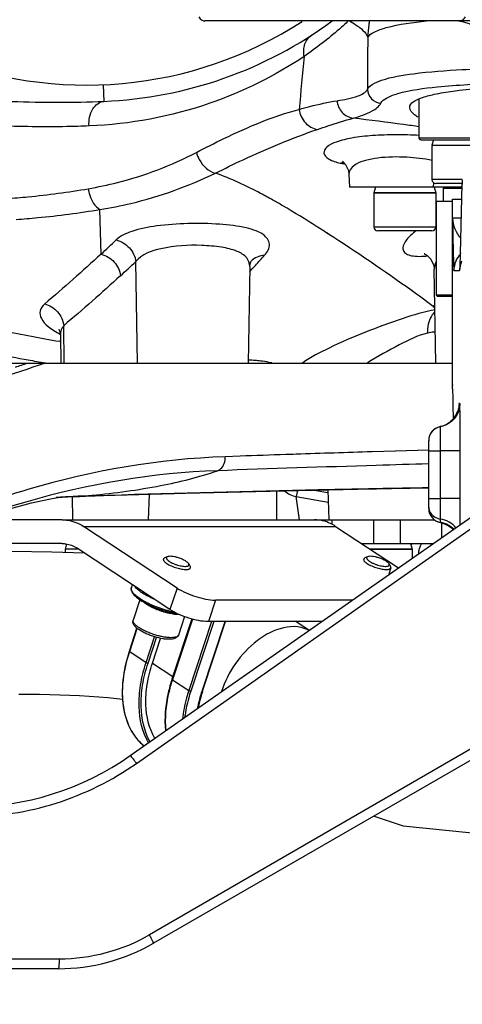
# Model space of a CAD drawing. Header units: millimetres. Extents: x 0 to 5940, y 0 to 4200.
# Tile 31 of 87: x 2705 to 2798, y 405 to 612. Entities that reach past the tile are written whole.
import ezdxf

# ---------------------------------------------------------------- set-up
doc = ezdxf.new("R2010")
doc.units = ezdxf.units.MM
doc.header["$LTSCALE"] = 326.7
doc.layers.get('0').update_dxf_attribs({"linetype": 'CONTINUOUS'})
for name, color, linetype in [('304102000076DXF_CONTINUOUS_LINE', 7, 'CONTINUOUS'), ('304102000078DXF_CONTINUOUS_LINE', 7, 'CONTINUOUS'), ('304102000081DXF_CONTINUOUS_LINE', 7, 'CONTINUOUS'), ('304103000015DXF_CONTINUOUS_LINE', 7, 'CONTINUOUS'), ('304103000185DXF_CONTINUOUS_LINE', 7, 'CONTINUOUS'), ('304103000186DXF_CONTINUOUS_LINE', 7, 'CONTINUOUS'), ('304104000075DXF_CONTINUOUS_LINE', 7, 'CONTINUOUS'), ('304105000085DXF_CONTINUOUS_LINE', 7, 'CONTINUOUS'), ('304105000176DXF_CONTINUOUS_LINE', 7, 'CONTINUOUS'), ('304109000016DXF_CONTINUOUS_LINE', 7, 'CONTINUOUS'), ('304199000016DXF_CONTINUOUS_LINE', 7, 'CONTINUOUS'), ('304301000104DXF_CONTINUOUS_LINE', 7, 'CONTINUOUS'), ('501023000027DXF_CONTINUOUS_LINE', 7, 'CONTINUOUS'), ('501023000099DXF_CONTINUOUS_LINE', 7, 'CONTINUOUS'), ('501023000104DXF_CONTINUOUS_LINE', 7, 'CONTINUOUS'), ('501023000231DXF_CONTINUOUS_LINE', 7, 'CONTINUOUS'), ('604006000004DXF_CONTINUOUS_LINE', 7, 'CONTINUOUS'), ('604006000006DXF_CONTINUOUS_LINE', 7, 'CONTINUOUS'), ('XIANLAN_DXF_CONTINUOUS_LINE', 7, 'CONTINUOUS')]:
    doc.layers.add(name, color=color, linetype=linetype)

msp = doc.modelspace()

# ---------------------------------------------------------------- linework, layer by layer
at = {"color": 2, "linetype": 'Continuous'}
msp.add_circle((2718.902, 681.882), 486, dxfattribs=at)
at = {"layer": '304102000076DXF_CONTINUOUS_LINE', "color": 9, "linetype": 'Continuous'}
for p, q in [((2797.582, 562.959), (2797.935, 577.507)), ((2797.936, 577.629), (2797.935, 577.507)), ((2795.904, 535.14), (2795.904, 570.382)), ((2797.761, 570.382), (2795.904, 570.382)), ((2797.584, 563.08), (2797.582, 562.959)), ((2796.19, 559.382), (2797.406, 559.382)), ((2797.442, 531.382), (2797.28, 531.382)), ((2790.902, 521.381), (2793.379, 521.382)), ((2793.379, 511.382), (2793.379, 521.382)), ((2797.507, 521.382), (2793.379, 521.382)), ((2790.902, 511.381), (2793.379, 511.381)), ((2797.507, 511.382), (2793.379, 511.382))]:
    msp.add_line(p, q, dxfattribs=at)
at = {"layer": '304102000076DXF_CONTINUOUS_LINE', "color": 7, "linetype": 'Continuous'}
for p, q in [((2795.902, 535.278), (2795.902, 574.382)), ((2795.904, 574.382), (2797.858, 574.382)), ((2795.902, 535.286), (2795.902, 535.276)), ((2795.902, 535.276), (2795.904, 535.14)), ((2795.973, 530.988), (2796.008, 528.063)), ((2793.765, 526.607), (2793.294, 526.485)), ((2793.355, 526.465), (2793.294, 526.485)), ((2794.626, 526.884), (2793.355, 526.465)), ((2790.902, 509.241), (2790.902, 523.548)), ((2797.507, 511.382), (2797.507, 521.382)), ((2793.343, 506.294), (2793.404, 506.312)), ((2795.691, 505.156), (2796.042, 504.801))]:
    msp.add_line(p, q, dxfattribs=at)
for points in [[(2797.529, 561.19), (2797.517, 560.887), (2797.506, 560.631), (2797.495, 560.422), (2797.486, 560.261), (2797.479, 560.152), (2797.476, 560.119)], [(2797.22, 530.616), (2797.138, 530.201), (2797.003, 529.743)], [(2797.266, 531.053), (2797.265, 531.048), (2797.257, 530.924), (2797.22, 530.616)], [(2797.003, 529.743), (2796.806, 529.258), (2796.542, 528.768), (2796.213, 528.295), (2795.824, 527.855), (2795.376, 527.456), (2794.877, 527.109), (2794.336, 526.824), (2793.765, 526.607)], [(2793.343, 506.294), (2793.595, 506.239), (2794.355, 505.988), (2795.063, 505.62), (2795.691, 505.156)]]:
    msp.add_lwpolyline(points, dxfattribs=at)
at = {"layer": '304102000076DXF_CONTINUOUS_LINE', "color": 9, "linetype": 'Continuous'}
for centre, radius, start, end in [((2888.708, 575.383), 90.798, 178.08069, 178.65905), ((2628.64, 566.839), 168.986, 358.18433, 358.50312), ((2548.677, 568.981), 248.978, 358.4911, 358.6141), ((2692.716, 564.818), 104.879, 357.90141, 358.1789), ((2792.253, 531.397), 5.03, 321.15564, 340.36572), ((2792.267, 531.416), 5.036, 281.76337, 297.64427), ((2792.295, 531.361), 4.975, 297.65193, 301.25682), ((2792.401, 501.352), 5.031, 63.35892, 79.20743), ((2792.429, 501.413), 4.964, 62.05392, 63.33421), ((2792.431, 501.418), 4.958, 60.91167, 62.05314), ((2792.398, 501.364), 5.021, 45.9186, 60.87461), ((2792.558, 501.362), 5.025, 44.40601, 60.92034), ((2792.425, 501.396), 4.979, 43.28471, 45.89187)]:
    msp.add_arc(centre, radius, start, end, dxfattribs=at)
at = {"layer": '304102000076DXF_CONTINUOUS_LINE', "color": 7, "linetype": 'Continuous'}
for centre, radius, start, end in [((2644.365, 531.358), 151.586, 1.17757, 1.42965), ((2793.902, 523.548), 3, 101.69746, 179.99965), ((2793.902, 523.516), 3, 100.51247, 180.00004), ((2793.902, 509.27), 3, 179.99908, 260.43761), ((2793.902, 509.241), 3, 179.99999, 259.25914), ((2792.561, 501.348), 5.035, 61.03282, 80.37139)]:
    msp.add_arc(centre, radius, start, end, dxfattribs=at)
at = {"layer": '304102000076DXF_CONTINUOUS_LINE', "color": 9, "linetype": 'Continuous'}
for points, knots in [([(2795.904, 570.382), (2795.927, 569.1), (2795.959, 567.215), (2796.009, 564.784), (2796.035, 563.138), (2796.097, 561.751), (2796.058, 560.526), (2796.237, 559.962), (2796.091, 559.384), (2796.19, 559.382)], [0, 0, 0, 0, 0.3495027, 0.5134545, 0.6638876, 0.7952602, 0.9009796, 0.9728235, 1, 1, 1, 1]), ([(2797.406, 559.382), (2797.441, 559.382), (2797.426, 559.589), (2797.526, 560.009), (2797.51, 560.579), (2797.524, 560.978)], [0, 0, 0, 0, 0.0650925, 0.2529579, 1, 1, 1, 1]), ([(2797.442, 531.382), (2797.442, 530.461), (2796.912, 528.583), (2795.454, 527.285), (2794.626, 526.884)], [0, 0, 0, 0, 0.500014, 1, 1, 1, 1]), ([(2797.28, 531.382), (2797.249, 531.381), (2797.305, 531.186), (2797.265, 531.109), (2797.263, 531.019)], [0, 0, 0, 0, 0.2524105, 1, 1, 1, 1]), ([(2797.497, 526.694), (2797.495, 527.344), (2797.485, 528.485), (2797.486, 529.826), (2797.459, 530.612), (2797.479, 531.037), (2797.423, 531.211), (2797.469, 531.382), (2797.442, 531.382)], [0, 0, 0, 0, 0.4158051, 0.7332293, 0.8484547, 0.9321529, 0.9828993, 1, 1, 1, 1]), ([(2793.379, 521.382), (2793.379, 522.03), (2793.373, 523.223), (2793.383, 524.647), (2793.358, 525.542), (2793.391, 526.045), (2793.319, 526.26), (2793.387, 526.464), (2793.355, 526.465)], [0, 0, 0, 0, 0.3825648, 0.7069208, 0.8312966, 0.9237309, 0.9807053, 1, 1, 1, 1]), ([(2793.367, 507.031), (2793.369, 507.302), (2793.377, 508.752), (2793.379, 510.202), (2793.379, 511.382)], [0, 0, 0, 0, 0.1864535, 1, 1, 1, 1]), ([(2797.496, 505.779), (2797.498, 506.209), (2797.505, 508.076), (2797.507, 509.944), (2797.507, 511.382)], [0, 0, 0, 0, 0.2299555, 1, 1, 1, 1]), ([(2793.404, 506.312), (2793.464, 506.313), (2793.281, 506.7), (2793.366, 506.852), (2793.367, 507.031)], [0, 0, 0, 0, 0.2519213, 1, 1, 1, 1])]:
    msp.add_open_spline(points, degree=3, knots=knots, dxfattribs=at)
for points in [[(2795.904, 570.382), (2795.956, 568.865), (2796.611, 567.293), (2797.631, 566.169)], [(2797.558, 562.818), (2797.142, 562.378), (2796.802, 561.854), (2796.571, 561.295)], [(2796.571, 561.295), (2796.322, 560.694), (2796.19, 560.032), (2796.19, 559.382)], [(2797.786, 561.295), (2797.538, 560.694), (2797.406, 560.032), (2797.406, 559.382)], [(2797.28, 531.382), (2797.28, 530.815), (2797.181, 530.24), (2796.991, 529.706)], [(2796.171, 528.241), (2795.811, 527.795), (2795.366, 527.406), (2794.876, 527.108)], [(2790.902, 509.556), (2790.902, 509.159), (2791.019, 508.751), (2791.219, 508.408)], [(2791.219, 508.408), (2791.431, 508.044), (2791.748, 507.73), (2792.103, 507.503)], [(2792.103, 507.503), (2792.482, 507.261), (2792.923, 507.1), (2793.367, 507.031)], [(2796.623, 505.201), (2795.855, 506.181), (2794.597, 506.837), (2793.367, 507.031)]]:
    msp.add_open_spline(points, degree=3, dxfattribs=at)
at = {"layer": '304102000076DXF_CONTINUOUS_LINE', "color": 7, "linetype": 'Continuous'}
for points, knots in [([(2795.919, 534.473), (2795.924, 534.232), (2795.946, 533.071), (2795.961, 531.909), (2795.973, 530.988)], [0, 0, 0, 0, 0.2070089, 1, 1, 1, 1]), ([(2797.507, 521.382), (2797.507, 521.846), (2797.506, 523.617), (2797.503, 525.388), (2797.497, 526.694)], [0, 0, 0, 0, 0.2624956, 1, 1, 1, 1])]:
    msp.add_open_spline(points, degree=3, knots=knots, dxfattribs=at)
at = {"layer": '304102000078DXF_CONTINUOUS_LINE', "color": 7, "linetype": 'Continuous'}
msp.add_arc((2796.303, 603.882), 8, 18.20996, 83.98392, dxfattribs=at)
at = {"layer": '304102000081DXF_CONTINUOUS_LINE', "color": 7, "linetype": 'Continuous'}
for p, q in [((2728.109, 457.234), (2812.96, 516.647)), ((2829.62, 473.523), (2733.003, 417.741)), ((2713.003, 412.382), (2658.445, 412.382))]:
    msp.add_line(p, q, dxfattribs=at)
at = {"layer": '304102000081DXF_CONTINUOUS_LINE', "color": 9, "linetype": 'Continuous'}
for p, q in [((2729.4, 455.594), (2813.958, 515.009)), ((2828.42, 475.255), (2732.139, 419.473)), ((2713.206, 414.382), (2658.837, 414.382))]:
    msp.add_line(p, q, dxfattribs=at)
at = {"layer": '304102000081DXF_CONTINUOUS_LINE', "color": 7, "linetype": 'Continuous'}
for centre, radius, start, end in [((2693.692, 506.382), 60, 269.99819, 305.00195), ((2713.003, 452.382), 40, 269.99786, 300.00237)]:
    msp.add_arc(centre, radius, start, end, dxfattribs=at)
at = {"layer": '304102000081DXF_CONTINUOUS_LINE', "color": 9, "linetype": 'Continuous'}
for points, knots in [([(2728.107, 457.232), (2728.153, 457.264), (2728.317, 456.987), (2728.573, 456.762), (2728.968, 456.193), (2729.25, 455.81), (2729.4, 455.594)], [0, 0, 0, 0, 0.0798584, 0.2982677, 0.6221597, 1, 1, 1, 1]), ([(2693.963, 444.382), (2700.219, 444.382), (2712.83, 446.315), (2724.262, 451.984), (2729.4, 455.594)], [0, 0, 0, 0, 0.4990484, 1, 1, 1, 1]), ([(2733.003, 417.741), (2733.047, 417.766), (2732.884, 418.01), (2732.795, 418.311), (2732.474, 418.867), (2732.263, 419.258), (2732.139, 419.473)], [0, 0, 0, 0, 0.0785212, 0.2938048, 0.6165064, 1, 1, 1, 1]), ([(2713.003, 412.382), (2713.06, 412.382), (2713.097, 412.671), (2713.164, 413.009), (2713.195, 413.665), (2713.206, 414.126), (2713.206, 414.382)], [0, 0, 0, 0, 0.0843876, 0.3009088, 0.6220174, 1, 1, 1, 1])]:
    msp.add_open_spline(points, degree=3, knots=knots, dxfattribs=at)
msp.add_open_spline([(2732.139, 419.473), (2726.484, 416.197), (2719.741, 414.382), (2713.206, 414.382)], degree=3, dxfattribs=at)
at = {"layer": '304103000015DXF_CONTINUOUS_LINE', "color": 7, "linetype": 'Continuous'}
for p, q in [((2758.902, 512.936), (2758.902, 506.882)), ((2763.034, 511.746), (2769.774, 510.557))]:
    msp.add_line(p, q, dxfattribs=at)
at = {"layer": '304103000015DXF_CONTINUOUS_LINE', "color": 9, "linetype": 'Continuous'}
for p, q in [((2763.261, 513.036), (2763.034, 511.746)), ((2766.804, 513.112), (2769.702, 512.601)), ((2763.71, 506.879), (2763.034, 511.746)), ((2763.711, 506.873), (2763.675, 507.132))]:
    msp.add_line(p, q, dxfattribs=at)
at = {"layer": '304103000015DXF_CONTINUOUS_LINE', "color": 7, "linetype": 'Continuous'}
msp.add_arc((2763.902, 516.67), 5, 227.66119, 260, dxfattribs=at)
at = {"layer": '304103000185DXF_CONTINUOUS_LINE', "color": 7, "linetype": 'Continuous'}
for p, q in [((2663.422, 539.882), (2795.902, 539.882)), ((2779.114, 513.377), (2790.902, 513.586)), ((2717.455, 511.811), (2720.045, 511.889))]:
    msp.add_line(p, q, dxfattribs=at)
at = {"layer": '304103000185DXF_CONTINUOUS_LINE', "color": 9, "linetype": 'Continuous'}
for p, q in [((2751.223, 520.265), (2748.084, 520.153)), ((2751.217, 520.262), (2748.084, 520.153)), ((2762.407, 520.651), (2760.866, 520.598)), ((2762.407, 520.651), (2760.869, 520.599)), ((2763.007, 520.671), (2762.407, 520.651)), ((2763.006, 520.671), (2762.407, 520.651)), ((2783.903, 521.343), (2778.964, 521.19)), ((2790.897, 521.547), (2779.089, 521.194)), ((2790.912, 521.554), (2783.903, 521.343)), ((2779.895, 513.407), (2779.114, 513.391)), ((2712.921, 511.573), (2712.517, 511.542)), ((2712.923, 511.548), (2712.519, 511.524)), ((2717.454, 511.828), (2717.134, 511.816)), ((2717.944, 511.845), (2717.135, 511.797)), ((2717.944, 511.845), (2717.454, 511.828)), ((2720.735, 511.928), (2717.944, 511.845)), ((2720.044, 511.908), (2719.341, 511.887)), ((2720.045, 511.889), (2720.735, 511.928))]:
    msp.add_line(p, q, dxfattribs=at)
at = {"layer": '304103000185DXF_CONTINUOUS_LINE', "color": 7, "linetype": 'Continuous'}
for points in [[(2720.044, 511.889), (2739.801, 512.454), (2760.445, 512.975), (2779.114, 513.377)], [(2667.217, 494.12), (2676.662, 498.998), (2686.38, 503.372), (2694.861, 506.643), (2701.903, 508.947), (2707.321, 510.427), (2710.953, 511.242), (2712.767, 511.569), (2712.921, 511.592)], [(2712.594, 511.538), (2714.954, 511.704), (2717.455, 511.811)]]:
    msp.add_lwpolyline(points, dxfattribs=at)
at = {"layer": '304103000185DXF_CONTINUOUS_LINE', "color": 9, "linetype": 'Continuous'}
for centre, radius, start, end in [((2480.528, 1201.337), 698.992, 288.639434, 288.862361), ((2996.441, -6411.641), 6936.241, 91.7967326, 91.9286103), ((2702.105, 699.623), 188.445, 274.8216, 275.46946), ((2778.704, 534.434), 21.061, 271.11641, 273.24078), ((2861.266, -3600.683), 4114.895, 90.979782, 91.133084), ((2721.582, 398.072), 113.831, 92.23926, 94.36341)]:
    msp.add_arc(centre, radius, start, end, dxfattribs=at)
for points, knots in [([(2710.239, 539.882), (2703.29, 537.475), (2689.327, 532.877), (2675.168, 528.829), (2667.983, 527.29)], [0, 0, 0, 0, 0.5002091, 1, 1, 1, 1]), ([(2748.084, 520.153), (2734.142, 519.655), (2713.009, 516.019), (2686.146, 506.332), (2673.019, 499.972), (2666.417, 496.705)], [0, 0, 0, 0, 0.4891707, 0.7417299, 1, 1, 1, 1]), ([(2746.457, 517.213), (2746.699, 517.283), (2747.739, 517.9), (2748.101, 519.238), (2748.084, 520.153)], [0, 0, 0, 0, 0.2159475, 1, 1, 1, 1]), ([(2790.915, 518.65), (2787.231, 518.543), (2772.411, 518.1), (2757.592, 517.608), (2746.457, 517.213)], [0, 0, 0, 0, 0.2485455, 1, 1, 1, 1]), ([(2746.457, 517.213), (2732.846, 516.736), (2712.24, 513.233), (2686.083, 503.903), (2673.334, 497.8), (2666.938, 494.691)], [0, 0, 0, 0, 0.4910031, 0.7436174, 1, 1, 1, 1]), ([(2720.067, 512.036), (2724.904, 512.499), (2733.812, 513.702), (2742.567, 515.856), (2746.457, 517.213)], [0, 0, 0, 0, 0.5411569, 1, 1, 1, 1]), ([(2779.115, 513.391), (2774.4, 513.298), (2754.938, 512.882), (2735.479, 512.367), (2720.735, 511.928)], [0, 0, 0, 0, 0.2422752, 1, 1, 1, 1])]:
    msp.add_open_spline(points, degree=3, knots=knots, dxfattribs=at)
for points in [[(2760.869, 520.599), (2757.654, 520.49), (2754.438, 520.378), (2751.223, 520.265)], [(2717.455, 511.811), (2717.619, 511.816), (2717.782, 511.828), (2717.944, 511.845)]]:
    msp.add_open_spline(points, degree=3, dxfattribs=at)
at = {"layer": '304103000186DXF_CONTINUOUS_LINE', "color": 9, "linetype": 'Continuous'}
for p, q in [((2722.405, 598.455), (2722.552, 594.958)), ((2772.301, 581.968), (2773.367, 581.745)), ((2772.301, 581.968), (2772.748, 581.87)), ((2772.748, 581.87), (2773.366, 581.736)), ((2791.921, 576.882), (2791.958, 577.808)), ((2721.976, 562.796), (2721.733, 572.203)), ((2769.805, 567.035), (2769.472, 567.249)), ((2769.805, 567.035), (2769.479, 567.246)), ((2729.626, 539.882), (2729.276, 561.218)), ((2753.238, 559.131), (2753.78, 559.718)), ((2753.239, 559.126), (2753.781, 559.714)), ((2754.36, 560.346), (2754.432, 560.425)), ((2754.36, 560.345), (2754.432, 560.424)), ((2792.186, 552.006), (2791.83, 551.791)), ((2792.19, 551.997), (2791.83, 551.791)), ((2714.235, 539.882), (2714.106, 547.734)), ((2713.432, 544.416), (2713.176, 544.46)), ((2713.433, 544.411), (2713.177, 544.454)), ((2715.907, 511.745), (2715.983, 506.882))]:
    msp.add_line(p, q, dxfattribs=at)
at = {"layer": '304103000186DXF_CONTINUOUS_LINE', "color": 7, "linetype": 'Continuous'}
for p, q in [((2774.114, 579.663), (2774.26, 576.882)), ((2797.936, 576.882), (2774.261, 576.882)), ((2753.257, 560.201), (2752.902, 539.882)), ((2753.496, 561.27), (2753.488, 561.262)), ((2792.402, 539.882), (2792.057, 559.653)), ((2713.407, 545.821), (2713.511, 539.882)), ((2732.089, 512.233), (2731.902, 506.882)), ((2769.682, 513.174), (2769.902, 506.882)), ((2791.91, 507.107), (2791.902, 506.882))]:
    msp.add_line(p, q, dxfattribs=at)
for points in [[(2772.842, 582.32), (2772.759, 582.356), (2772.853, 582.285), (2773.415, 581.694)], [(2773.415, 581.694), (2774, 580.419), (2774.114, 579.664)], [(2790.071, 562.834), (2789.96, 562.849), (2790.482, 562.591), (2791.339, 561.769), (2791.966, 560.395), (2792.056, 559.7)], [(2753.257, 560.202), (2753.329, 560.776), (2753.457, 561.161)], [(2753.457, 561.161), (2753.547, 561.331), (2753.496, 561.27)], [(2713.113, 546.983), (2713.099, 546.992), (2713.323, 546.447), (2713.407, 545.822)]]:
    msp.add_lwpolyline(points, dxfattribs=at)
for centre, radius, start, end in [((2718.902, 681.882), 83.5, 192.13308, 302.89394), ((2718.902, 681.882), 87, 272.40472, 306.4244), ((2712.902, 824.756), 230, 267.59528, 272.40472)]:
    msp.add_arc(centre, radius, start, end, dxfattribs=at)
at = {"layer": '304103000186DXF_CONTINUOUS_LINE', "color": 9, "linetype": 'Continuous'}
for centre, radius, start, end in [((3699.587, 598.511), 921.565, 179.382009, 180.060575), ((3733.196, 504.979), 973.576, 174.138014, 174.796455), ((2688.218, 449.434), 142.99, 59.77792, 60.74026), ((2530.467, 768.74), 281.227, 312.92011, 313.8054), ((2571.881, 727.144), 247.226, 317.59502, 318.2597), ((2788.857, 578.808), 16.478, 271.6991, 274.13612), ((2788.606, 582.449), 20.127, 274.10188, 275.45711), ((2524.016, 780.505), 300.363, 312.26889, 313.10766), ((2571.928, 727.102), 247.163, 317.37177, 317.57041), ((2801.192, 564.233), 15.57, 233.03834, 234.71369), ((2764.449, 850.441), 310.252, 258.28187, 260.4877), ((2830.192, 1224.61), 695.143, 259.184318, 259.76141), ((2807.683, 1100.473), 568.982, 259.77, 260.13966), ((2749.622, 484.405), 56.206, 85.1562, 86.61826), ((2750.912, 499.985), 40.572, 84.31327, 85.11383), ((2751.659, 507.469), 33.051, 83.3731, 84.31578)]:
    msp.add_arc(centre, radius, start, end, dxfattribs=at)
for points, knots in [([(2773.977, 611.884), (2773.358, 611.308), (2770.409, 608.65), (2767.273, 606.199), (2764.711, 604.412)], [0, 0, 0, 0, 0.2131842, 1, 1, 1, 1]), ([(2774.196, 611.882), (2774.685, 611.62), (2776.163, 610.747), (2777.628, 609.549), (2778.075, 608.451)], [0, 0, 0, 0, 0.3189847, 1, 1, 1, 1]), ([(2778.075, 608.451), (2778.388, 608.934), (2779.691, 609.782), (2783.799, 611.131), (2787.59, 611.602), (2790.447, 611.894)], [0, 0, 0, 0, 0.132482, 0.3394459, 1, 1, 1, 1]), ([(2778.412, 611.883), (2778.368, 611.619), (2778.198, 610.482), (2778.105, 609.333), (2778.075, 608.451)], [0, 0, 0, 0, 0.2329079, 1, 1, 1, 1]), ([(2764.711, 604.412), (2764.528, 605.27), (2764.558, 607.043), (2765.644, 608.5), (2766.314, 608.936)], [0, 0, 0, 0, 0.5229547, 1, 1, 1, 1]), ([(2764.711, 604.412), (2758.548, 600.326), (2744.047, 593.124), (2728.045, 590.112), (2719.437, 589.774)], [0, 0, 0, 0, 0.4619186, 1, 1, 1, 1]), ([(2778.022, 597.537), (2778.227, 597.956), (2779.194, 598.747), (2782.412, 600.007), (2788.827, 601.043), (2798.978, 601.797), (2806.901, 601.992), (2811.384, 602.058)], [0, 0, 0, 0, 0.0409529, 0.1036157, 0.3044923, 0.6061145, 1, 1, 1, 1]), ([(2780.815, 594.567), (2781.042, 595.046), (2782.252, 595.916), (2786.197, 597.251), (2794.14, 598.277), (2806.645, 598.94), (2816.402, 599.054), (2821.899, 599.08)], [0, 0, 0, 0, 0.0380309, 0.0994068, 0.3012734, 0.6057543, 1, 1, 1, 1]), ([(2771.634, 595.089), (2773.119, 595.324), (2775.303, 595.679), (2777.683, 596.792), (2778.022, 597.537)], [0, 0, 0, 0, 0.6473943, 1, 1, 1, 1]), ([(2778.022, 597.537), (2778.027, 596.809), (2778.618, 595.301), (2780.086, 594.62), (2780.814, 594.567)], [0, 0, 0, 0, 0.4992874, 1, 1, 1, 1]), ([(2719.437, 589.774), (2719.377, 591.004), (2719.672, 593.256), (2721.622, 594.919), (2722.552, 594.958)], [0, 0, 0, 0, 0.5696074, 1, 1, 1, 1]), ([(2763.632, 593.276), (2764.384, 593.489), (2767.026, 594.199), (2769.704, 594.784), (2771.634, 595.089)], [0, 0, 0, 0, 0.2857217, 1, 1, 1, 1]), ([(2771.634, 595.089), (2771.692, 594.192), (2772.42, 592.405), (2774.159, 591.52), (2775.026, 591.435)], [0, 0, 0, 0, 0.507896, 1, 1, 1, 1]), ([(2742.03, 584.218), (2743.937, 585.21), (2750.906, 588.728), (2758.15, 591.848), (2763.632, 593.276)], [0, 0, 0, 0, 0.2750835, 1, 1, 1, 1]), ([(2763.632, 593.276), (2763.769, 592.24), (2764.632, 590.264), (2766.557, 589.18), (2767.521, 589.064)], [0, 0, 0, 0, 0.5184367, 1, 1, 1, 1]), ([(2775.026, 591.435), (2776.394, 591.818), (2778.481, 592.481), (2780.464, 593.839), (2780.815, 594.567)], [0, 0, 0, 0, 0.6376267, 1, 1, 1, 1]), ([(2767.521, 589.064), (2768.245, 589.308), (2770.734, 590.136), (2773.236, 590.928), (2775.026, 591.435)], [0, 0, 0, 0, 0.291008, 1, 1, 1, 1]), ([(2788.915, 589.626), (2787.808, 589.775), (2783.18, 590.393), (2778.549, 590.992), (2775.026, 591.435)], [0, 0, 0, 0, 0.2393358, 1, 1, 1, 1]), ([(2719.437, 589.774), (2717.882, 589.713), (2711.447, 589.526), (2705.004, 589.616), (2700.129, 589.841)], [0, 0, 0, 0, 0.2418283, 1, 1, 1, 1]), ([(2746.027, 579.852), (2747.969, 580.817), (2754.981, 584.226), (2762.186, 587.268), (2767.521, 589.064)], [0, 0, 0, 0, 0.2781151, 1, 1, 1, 1]), ([(2788.944, 587.798), (2787.29, 587.883), (2783.996, 587.968), (2779.255, 587.811), (2775.04, 587.385), (2771.785, 586.558), (2769.567, 585.727), (2768.505, 583.96), (2770.143, 582.468), (2771.44, 582.159), (2772.301, 581.968)], [0, 0, 0, 0, 0.1950935, 0.3880585, 0.5589078, 0.6928778, 0.7830642, 0.8363686, 0.8960685, 1, 1, 1, 1]), ([(2719.272, 576.574), (2721.33, 576.927), (2729.18, 578.592), (2736.768, 581.479), (2742.03, 584.218)], [0, 0, 0, 0, 0.2603811, 1, 1, 1, 1]), ([(2742.03, 584.218), (2742.165, 583.693), (2742.895, 581.817), (2744.586, 580.191), (2746.027, 579.852)], [0, 0, 0, 0, 0.267842, 1, 1, 1, 1]), ([(2791.637, 582.528), (2789.885, 582.909), (2786.061, 583.297), (2781.352, 583.288), (2777.756, 582.61), (2775.513, 581.866), (2774.073, 580.526), (2774.114, 579.664)], [0, 0, 0, 0, 0.2860313, 0.6099872, 0.7503677, 0.8622664, 1, 1, 1, 1]), ([(2721.733, 572.203), (2723.919, 572.547), (2732.271, 574.187), (2740.374, 577.081), (2746.027, 579.852)], [0, 0, 0, 0, 0.2600745, 1, 1, 1, 1]), ([(2758.107, 574.181), (2757.255, 574.658), (2753.348, 576.787), (2749.299, 578.688), (2746.027, 579.852)], [0, 0, 0, 0, 0.219576, 1, 1, 1, 1]), ([(2702.179, 574.49), (2703.649, 574.596), (2709.37, 575.081), (2715.067, 575.852), (2719.272, 576.574)], [0, 0, 0, 0, 0.256841, 1, 1, 1, 1]), ([(2719.272, 576.574), (2719.33, 576.106), (2719.689, 574.458), (2720.673, 572.824), (2721.733, 572.203)], [0, 0, 0, 0, 0.2769863, 1, 1, 1, 1]), ([(2704.089, 570.103), (2705.606, 570.21), (2711.51, 570.702), (2717.39, 571.478), (2721.733, 572.203)], [0, 0, 0, 0, 0.2566381, 1, 1, 1, 1]), ([(2769.479, 567.246), (2768.761, 567.71), (2765.698, 569.676), (2762.6, 571.588), (2760.193, 572.989)], [0, 0, 0, 0, 0.2347585, 1, 1, 1, 1]), ([(2756.354, 562.552), (2756.923, 563.191), (2757.963, 564.87), (2756.36, 566.926), (2754.469, 567.771), (2751.397, 568.676), (2746.567, 569.206), (2740.267, 569.326), (2734.041, 568.9), (2728.916, 567.928), (2726.032, 566.64), (2725.135, 565.779)], [0, 0, 0, 0, 0.0696499, 0.1338436, 0.1805333, 0.2397753, 0.3928709, 0.5742723, 0.7525114, 0.8988466, 1, 1, 1, 1]), ([(2791.83, 551.791), (2790.297, 552.945), (2783.08, 558.204), (2775.688, 563.221), (2769.805, 567.035)], [0, 0, 0, 0, 0.2148698, 1, 1, 1, 1]), ([(2788.215, 567.679), (2787.48, 567.128), (2786.33, 566.144), (2785.485, 564.725), (2785.464, 564.116)], [0, 0, 0, 0, 0.6011354, 1, 1, 1, 1]), ([(2725.135, 565.779), (2726.184, 565.542), (2728.16, 564.364), (2729.143, 562.284), (2729.276, 561.218)], [0, 0, 0, 0, 0.5005169, 1, 1, 1, 1]), ([(2753.257, 560.202), (2753.265, 560.839), (2752.671, 562.329), (2750.307, 563.63), (2747.058, 564.39), (2741.641, 564.798), (2735.547, 564.491), (2730.471, 562.799), (2729.276, 561.218)], [0, 0, 0, 0, 0.0721293, 0.1648577, 0.2931399, 0.4504614, 0.7755307, 1, 1, 1, 1]), ([(2785.464, 564.116), (2785.454, 563.846), (2785.619, 563.238), (2786.491, 562.638), (2787.774, 562.348), (2788.776, 562.321), (2789.346, 562.337)], [0, 0, 0, 0, 0.1710573, 0.36743, 0.6379195, 1, 1, 1, 1]), ([(2721.976, 562.796), (2723.012, 562.547), (2724.956, 561.36), (2725.915, 559.294), (2726.044, 558.237)], [0, 0, 0, 0, 0.5003022, 1, 1, 1, 1]), ([(2710.1, 552.313), (2709.659, 551.938), (2708.896, 550.945), (2709.332, 548.962), (2710.979, 547.312), (2712.469, 546.417), (2713.364, 545.978)], [0, 0, 0, 0, 0.2026227, 0.3942931, 0.651024, 1, 1, 1, 1]), ([(2710.1, 552.312), (2711.129, 552.057), (2713.054, 550.856), (2713.986, 548.789), (2714.106, 547.734)], [0, 0, 0, 0, 0.4994346, 1, 1, 1, 1]), ([(2792.262, 551.093), (2789.959, 550.682), (2784.982, 549.152), (2777.546, 546.426), (2770.445, 543.384), (2766.094, 541.111), (2764.344, 539.871)], [0, 0, 0, 0, 0.2323643, 0.51506, 0.7870004, 1, 1, 1, 1]), ([(2792.169, 550.678), (2791.909, 550.404), (2790.944, 549.103), (2790.599, 547.409), (2790.643, 546.18)], [0, 0, 0, 0, 0.2350703, 1, 1, 1, 1]), ([(2790.642, 546.18), (2788.549, 545.668), (2784.271, 543.538), (2780.168, 541.246), (2777.997, 539.886)], [0, 0, 0, 0, 0.4569, 1, 1, 1, 1]), ([(2792.334, 546.315), (2792.22, 546.337), (2791.652, 546.389), (2791.081, 546.288), (2790.642, 546.18)], [0, 0, 0, 0, 0.2046357, 1, 1, 1, 1]), ([(2757.87, 539.885), (2757.693, 539.93), (2756.902, 540.111), (2756.097, 540.227), (2755.473, 540.3)], [0, 0, 0, 0, 0.2256855, 1, 1, 1, 1])]:
    msp.add_open_spline(points, degree=3, knots=knots, dxfattribs=at)
at = {"layer": '304103000186DXF_CONTINUOUS_LINE', "color": 7, "linetype": 'Continuous'}
for points, knots in [([(2786.902, 593.655), (2786.902, 594.667), (2789.342, 595.798), (2792.317, 596.545), (2798.392, 597.528), (2808.206, 598.168), (2816.821, 598.392), (2821.721, 598.464)], [0, 0, 0, 0, 0.0848979, 0.1678295, 0.2799563, 0.5889401, 1, 1, 1, 1]), ([(2788.689, 591.608), (2788.419, 591.769), (2787.676, 592.256), (2786.902, 593.047), (2786.902, 593.655)], [0, 0, 0, 0, 0.3409948, 1, 1, 1, 1])]:
    msp.add_open_spline(points, degree=3, knots=knots, dxfattribs=at)
at = {"layer": '304103000186DXF_CONTINUOUS_LINE', "color": 9, "linetype": 'Continuous'}
for points in [[(2772.301, 581.968), (2772.559, 582.047), (2772.83, 582.094), (2773.1, 582.103)], [(2721.976, 562.796), (2718.067, 559.247), (2714.125, 555.731), (2710.1, 552.313)], [(2756.354, 562.552), (2755.31, 562.507), (2754.204, 562.038), (2753.496, 561.27)], [(2792.414, 561.074), (2792.206, 560.632), (2792.048, 560.141), (2792.057, 559.653)], [(2726.044, 558.237), (2722.121, 554.672), (2718.158, 551.15), (2714.106, 547.734)], [(2714.106, 547.734), (2713.671, 547.213), (2713.397, 546.5), (2713.407, 545.822)]]:
    msp.add_open_spline(points, degree=3, dxfattribs=at)
at = {"layer": '304104000075DXF_CONTINUOUS_LINE', "color": 7, "linetype": 'Continuous'}
for p, q in [((2793.937, 576.582), (2794.237, 576.882)), ((2793.937, 576.582), (2793.937, 573.882)), ((2797.911, 576.582), (2793.937, 576.582)), ((2792.437, 573.882), (2792.437, 554.182)), ((2795.902, 573.882), (2792.437, 573.882)), ((2792.737, 553.882), (2792.437, 554.182)), ((2795.902, 554.182), (2792.437, 554.182)), ((2795.902, 553.882), (2792.737, 553.882))]:
    msp.add_line(p, q, dxfattribs=at)
at = {"layer": '304105000085DXF_CONTINUOUS_LINE', "color": 7, "linetype": 'Continuous'}
for p, q in [((2713.802, 506.882), (2695.589, 506.882)), ((2714.216, 506.882), (2792.064, 506.882)), ((2737.942, 492.513), (2718.284, 505.476)), ((2771.317, 505.476), (2784.547, 496.752)), ((2795.902, 504.942), (2795.902, 504.703)), ((2713.802, 501.882), (2683.069, 501.882)), ((2776.768, 501.882), (2791.872, 501.882)), ((2736.448, 487.981), (2716.79, 500.945)), ((2774.871, 489.977), (2746.03, 489.977)), ((2768.399, 485.445), (2744.536, 485.445))]:
    msp.add_line(p, q, dxfattribs=at)
at = {"layer": '304105000085DXF_CONTINUOUS_LINE', "color": 9, "linetype": 'Continuous'}
for p, q in [((2770.6, 505.862), (2770.6, 506.882)), ((2779.263, 506.882), (2779.263, 501.882)), ((2784.92, 506.882), (2784.92, 501.882)), ((2793.559, 506.261), (2793.559, 503.062)), ((2718.284, 505.476), (2771.317, 505.476)), ((2737.942, 492.513), (2736.448, 487.981)), ((2746.03, 489.977), (2744.536, 485.445))]:
    msp.add_line(p, q, dxfattribs=at)
at = {"layer": '304105000085DXF_CONTINUOUS_LINE', "color": 7, "linetype": 'Continuous'}
for points, knots in [([(2713.802, 506.882), (2714.188, 506.882), (2715.767, 506.761), (2717.288, 506.133), (2718.284, 505.476)], [0, 0, 0, 0, 0.2444773, 1, 1, 1, 1]), ([(2771.317, 505.476), (2770.974, 505.703), (2769.604, 506.488), (2768.002, 506.882), (2766.835, 506.882)], [0, 0, 0, 0, 0.2605978, 1, 1, 1, 1]), ([(2713.802, 501.882), (2714.059, 501.882), (2715.112, 501.801), (2716.126, 501.382), (2716.79, 500.945)], [0, 0, 0, 0, 0.2444773, 1, 1, 1, 1]), ([(2737.942, 492.513), (2739.152, 491.715), (2741.815, 490.625), (2744.633, 489.977), (2746.03, 489.977)], [0, 0, 0, 0, 0.5091275, 1, 1, 1, 1]), ([(2744.536, 485.445), (2743.138, 485.445), (2740.321, 486.093), (2737.658, 487.183), (2736.448, 487.981)], [0, 0, 0, 0, 0.4908725, 1, 1, 1, 1])]:
    msp.add_open_spline(points, degree=3, knots=knots, dxfattribs=at)
at = {"layer": '304105000176DXF_CONTINUOUS_LINE', "color": 7, "linetype": 'Continuous'}
msp.add_line((2799.961, 611.882), (2743.806, 611.882), dxfattribs=at)
for points, knots in [([(2742.503, 612.721), (2742.594, 612.593), (2742.918, 612.185), (2743.435, 611.882), (2743.806, 611.882)], [0, 0, 0, 0, 0.2972447, 1, 1, 1, 1]), ([(2797.312, 611.882), (2797.428, 611.882), (2797.961, 611.969), (2798.377, 612.384), (2798.614, 612.721)], [0, 0, 0, 0, 0.2192272, 1, 1, 1, 1])]:
    msp.add_open_spline(points, degree=3, knots=knots, dxfattribs=at)
at = {"layer": '304109000016DXF_CONTINUOUS_LINE', "color": 7, "linetype": 'Continuous'}
for p, q in [((2728.353, 492.592), (2728.55, 493.19)), ((2741.078, 486.007), (2736.886, 473.295)), ((2743.32, 470.825), (2748.141, 485.445)), ((2727.914, 479.211), (2729.513, 484.062)), ((2732.771, 476.708), (2734.49, 481.921))]:
    msp.add_line(p, q, dxfattribs=at)
at = {"layer": '304109000016DXF_CONTINUOUS_LINE', "color": 9, "linetype": 'Continuous'}
for p, q in [((2741.173, 485.982), (2736.959, 473.201)), ((2745.209, 485.445), (2740.419, 470.918)), ((2745.655, 485.445), (2740.824, 470.792)), ((2743.228, 470.792), (2748.059, 485.445)), ((2727.987, 479.117), (2729.595, 483.995)), ((2731.447, 476.835), (2733.23, 482.242)), ((2731.852, 476.708), (2733.638, 482.127)), ((2727.987, 479.117), (2731.447, 476.835)), ((2732.771, 476.708), (2737.075, 473.87)), ((2736.959, 473.201), (2740.419, 470.918))]:
    msp.add_line(p, q, dxfattribs=at)
for centre, radius, start, end in [((2742.132, 510.146), 23.225, 255.60648, 256.03205), ((2741.825, 508.877), 21.919, 256.0104, 258.47037), ((2739.111, 468.43), 12.295, 208.18806, 209.99753), ((2738.52, 468.078), 11.607, 209.95107, 217.36906), ((2737.913, 467.624), 10.849, 217.40944, 222.35851), ((2737.595, 467.335), 10.419, 222.36246, 228.67861), ((2737.444, 467.169), 10.195, 228.69831, 230.93434)]:
    msp.add_arc(centre, radius, start, end, dxfattribs=at)
at = {"layer": '304109000016DXF_CONTINUOUS_LINE', "color": 7, "linetype": 'Continuous'}
for centre, radius, end in [((2759.227, 468.886), 32.972, 161.87731), ((2769.708, 462.124), 27.785, 161.86859)]:
    msp.add_arc(centre, radius, 161.75108, end, dxfattribs=at)
at = {"layer": '304109000016DXF_CONTINUOUS_LINE', "color": 9, "linetype": 'Continuous'}
for points, knots in [([(2736.358, 487.651), (2735.282, 487.927), (2733.261, 488.6), (2730.97, 489.686), (2729.509, 490.694), (2728.681, 491.426), (2728.225, 492.206), (2728.353, 492.592)], [0, 0, 0, 0, 0.339765, 0.6488273, 0.7748771, 0.8754998, 1, 1, 1, 1]), ([(2733.09, 490.186), (2732.226, 490.564), (2731.039, 491.165), (2729.729, 492.12), (2729.244, 492.6), (2729.066, 492.84)], [0, 0, 0, 0, 0.5824696, 0.8156882, 1, 1, 1, 1]), ([(2728.274, 462.622), (2727.695, 463.704), (2726.568, 466.845), (2726.305, 472.557), (2727.256, 476.9), (2727.987, 479.117)], [0, 0, 0, 0, 0.21797, 0.5852703, 1, 1, 1, 1]), ([(2727.914, 479.211), (2727.912, 479.205), (2727.916, 479.161), (2727.958, 479.136), (2727.987, 479.117)], [0, 0, 0, 0, 0.1593499, 1, 1, 1, 1]), ([(2731.965, 459.931), (2730.641, 462.188), (2729.722, 466.448), (2730.167, 472.201), (2730.935, 475.282), (2731.447, 476.835)], [0, 0, 0, 0, 0.4534886, 0.7165465, 1, 1, 1, 1]), ([(2731.447, 476.835), (2731.539, 476.775), (2731.678, 476.726), (2731.819, 476.708), (2731.852, 476.708)], [0, 0, 0, 0, 0.7741359, 1, 1, 1, 1]), ([(2732.28, 460.154), (2731.014, 462.384), (2730.147, 466.554), (2730.598, 472.181), (2731.351, 475.191), (2731.852, 476.708)], [0, 0, 0, 0, 0.4541503, 0.7170415, 1, 1, 1, 1]), ([(2736.959, 473.201), (2736.656, 472.283), (2735.673, 468.801), (2735.311, 465.11), (2735.578, 462.47)], [0, 0, 0, 0, 0.2670251, 1, 1, 1, 1]), ([(2736.959, 473.201), (2736.946, 473.209), (2736.916, 473.231), (2736.878, 473.27), (2736.886, 473.295)], [0, 0, 0, 0, 0.3613043, 1, 1, 1, 1]), ([(2740.419, 470.918), (2740.254, 470.417), (2739.659, 468.457), (2739.254, 466.437), (2739.086, 464.926)], [0, 0, 0, 0, 0.2576659, 1, 1, 1, 1]), ([(2740.824, 470.792), (2740.671, 470.329), (2740.118, 468.518), (2739.729, 466.655), (2739.553, 465.259)], [0, 0, 0, 0, 0.2570278, 1, 1, 1, 1]), ([(2740.824, 470.792), (2740.791, 470.792), (2740.65, 470.81), (2740.511, 470.858), (2740.419, 470.918)], [0, 0, 0, 0, 0.2258641, 1, 1, 1, 1]), ([(2742.312, 467.196), (2742.365, 467.494), (2742.605, 468.708), (2742.935, 469.904), (2743.228, 470.792)], [0, 0, 0, 0, 0.2448644, 1, 1, 1, 1]), ([(2743.228, 470.792), (2743.24, 470.792), (2743.271, 470.793), (2743.314, 470.804), (2743.32, 470.825)], [0, 0, 0, 0, 0.3538959, 1, 1, 1, 1])]:
    msp.add_open_spline(points, degree=3, knots=knots, dxfattribs=at)
at = {"layer": '304109000016DXF_CONTINUOUS_LINE', "color": 7, "linetype": 'Continuous'}
for points, knots in [([(2728.353, 492.592), (2728.27, 492.341), (2728.361, 491.701), (2729.005, 490.909), (2729.981, 490.114), (2731.287, 489.331), (2732.849, 488.588), (2735.129, 487.726), (2736.93, 487.259), (2738.138, 487.07)], [0, 0, 0, 0, 0.0669663, 0.1484991, 0.2542862, 0.3841656, 0.5324578, 0.6908782, 1, 1, 1, 1]), ([(2727.891, 479.142), (2727.248, 477.179), (2726.367, 473.311), (2726.381, 467.661), (2727.834, 462.757), (2729.855, 460.193), (2731.023, 459.249)], [0, 0, 0, 0, 0.291249, 0.5546285, 0.7882499, 1, 1, 1, 1]), ([(2733.288, 460.852), (2732.034, 462.962), (2731.159, 466.958), (2731.57, 472.357), (2732.29, 475.25), (2732.771, 476.708)], [0, 0, 0, 0, 0.4532128, 0.7163381, 1, 1, 1, 1]), ([(2736.886, 473.295), (2736.58, 472.366), (2735.588, 468.842), (2735.234, 465.102), (2735.523, 462.432)], [0, 0, 0, 0, 0.2669392, 1, 1, 1, 1]), ([(2743.303, 470.77), (2743.207, 470.478), (2742.851, 469.327), (2742.572, 468.151), (2742.415, 467.267)], [0, 0, 0, 0, 0.2550135, 1, 1, 1, 1])]:
    msp.add_open_spline(points, degree=3, knots=knots, dxfattribs=at)
at = {"layer": '304199000016DXF_CONTINUOUS_LINE', "color": 7, "linetype": 'Continuous'}
msp.add_line((2791.416, 501.562), (2791.571, 501.882), dxfattribs=at)
for points in [[(2787.184, 501.522), (2787.194, 501.532), (2787.309, 501.66)], [(2787.309, 501.66), (2787.426, 501.802), (2787.488, 501.882)], [(2789.353, 501.859), (2789.224, 501.579), (2789.114, 501.33), (2789.02, 501.11), (2788.942, 500.915), (2788.878, 500.74), (2788.824, 500.575), (2788.783, 500.408), (2788.757, 500.213), (2788.781, 499.924), (2788.853, 499.767)]]:
    msp.add_lwpolyline(points, dxfattribs=at)
at = {"layer": '304301000104DXF_CONTINUOUS_LINE', "color": 7, "linetype": 'Continuous'}
for p, q in [((2788.902, 587.182), (2788.902, 595.404)), ((2789.202, 586.882), (2788.902, 587.182)), ((2807.902, 587.182), (2788.902, 587.182)), ((2789.202, 586.882), (2807.902, 586.882))]:
    msp.add_line(p, q, dxfattribs=at)
at = {"layer": '501023000027DXF_CONTINUOUS_LINE', "color": 7, "linetype": 'Continuous'}
for p, q in [((2735.894, 499.094), (2735.308, 498.834)), ((2740.404, 497.607), (2740.72, 497.05)), ((2778.038, 499.094), (2777.452, 498.834)), ((2782.547, 497.607), (2782.863, 497.05)), ((2782.919, 496.736), (2782.498, 495.461)), ((2730.149, 490.056), (2728.725, 485.737)), ((2739.509, 486.51), (2738.222, 482.606))]:
    msp.add_line(p, q, dxfattribs=at)
for points, knots in [([(2735.077, 498.615), (2735.056, 498.553), (2735.069, 498.389), (2735.218, 498.158), (2735.469, 497.911), (2735.822, 497.655), (2736.263, 497.397), (2736.962, 497.06), (2737.531, 496.854), (2737.926, 496.736)], [0, 0, 0, 0, 0.0550301, 0.1282581, 0.2263892, 0.3492662, 0.493593, 0.6543458, 1, 1, 1, 1]), ([(2735.308, 498.834), (2735.254, 498.81), (2735.158, 498.755), (2735.092, 498.662), (2735.077, 498.615)], [0, 0, 0, 0, 0.5484902, 1, 1, 1, 1]), ([(2735.894, 499.094), (2735.828, 499.065), (2735.733, 499.003), (2735.685, 498.871), (2735.693, 498.766), (2735.739, 498.655), (2735.857, 498.485), (2736.097, 498.267), (2736.476, 498.013), (2736.951, 497.764), (2737.493, 497.535), (2737.878, 497.405), (2738.076, 497.346)], [0, 0, 0, 0, 0.0668811, 0.0954107, 0.125825, 0.1616577, 0.2048863, 0.3157989, 0.4580395, 0.6255236, 0.8095474, 1, 1, 1, 1]), ([(2738.076, 498.912), (2737.852, 498.978), (2737.422, 499.087), (2736.813, 499.18), (2736.307, 499.195), (2736.008, 499.145), (2735.894, 499.094)], [0, 0, 0, 0, 0.3154314, 0.5991325, 0.8313688, 1, 1, 1, 1]), ([(2740.404, 497.607), (2740.37, 497.666), (2740.276, 497.786), (2740.006, 498.032), (2739.533, 498.332), (2738.852, 498.653), (2738.343, 498.832), (2738.076, 498.912)], [0, 0, 0, 0, 0.0745121, 0.1673433, 0.4036317, 0.6906123, 1, 1, 1, 1]), ([(2738.076, 497.346), (2738.414, 497.245), (2738.907, 497.13), (2739.535, 497.067), (2739.909, 497.073), (2740.169, 497.121), (2740.322, 497.192), (2740.401, 497.255), (2740.45, 497.331), (2740.473, 497.455), (2740.436, 497.55), (2740.404, 497.607)], [0, 0, 0, 0, 0.3831206, 0.5473357, 0.6840955, 0.7896537, 0.8310857, 0.8661943, 0.8972726, 0.9277641, 1, 1, 1, 1]), ([(2777.221, 498.615), (2777.2, 498.553), (2777.213, 498.389), (2777.361, 498.158), (2777.612, 497.911), (2777.966, 497.655), (2778.406, 497.397), (2779.106, 497.06), (2779.675, 496.854), (2780.07, 496.736)], [0, 0, 0, 0, 0.0550301, 0.1282581, 0.2263892, 0.3492662, 0.493593, 0.6543458, 1, 1, 1, 1]), ([(2777.452, 498.834), (2777.397, 498.81), (2777.301, 498.755), (2777.236, 498.662), (2777.221, 498.615)], [0, 0, 0, 0, 0.5484902, 1, 1, 1, 1]), ([(2778.038, 499.094), (2777.971, 499.065), (2777.876, 499.003), (2777.828, 498.871), (2777.837, 498.766), (2777.883, 498.655), (2778.001, 498.485), (2778.24, 498.267), (2778.62, 498.013), (2779.095, 497.764), (2779.636, 497.535), (2780.021, 497.405), (2780.219, 497.346)], [0, 0, 0, 0, 0.0668811, 0.0954107, 0.125825, 0.1616577, 0.2048863, 0.3157989, 0.4580395, 0.6255236, 0.8095474, 1, 1, 1, 1]), ([(2780.219, 498.912), (2779.996, 498.978), (2779.566, 499.087), (2778.956, 499.18), (2778.45, 499.195), (2778.151, 499.145), (2778.038, 499.094)], [0, 0, 0, 0, 0.3154314, 0.5991325, 0.8313688, 1, 1, 1, 1]), ([(2782.547, 497.607), (2782.514, 497.666), (2782.42, 497.786), (2782.15, 498.032), (2781.677, 498.332), (2780.996, 498.653), (2780.487, 498.832), (2780.219, 498.912)], [0, 0, 0, 0, 0.0745121, 0.1673433, 0.4036317, 0.6906123, 1, 1, 1, 1]), ([(2780.219, 497.346), (2780.557, 497.245), (2781.05, 497.13), (2781.678, 497.067), (2782.053, 497.073), (2782.313, 497.121), (2782.466, 497.192), (2782.545, 497.255), (2782.594, 497.331), (2782.617, 497.455), (2782.58, 497.55), (2782.547, 497.607)], [0, 0, 0, 0, 0.3831206, 0.5473357, 0.6840955, 0.7896537, 0.8310857, 0.8661943, 0.8972726, 0.9277641, 1, 1, 1, 1]), ([(2737.926, 496.736), (2738.264, 496.636), (2738.763, 496.515), (2739.409, 496.425), (2739.827, 496.401), (2740.182, 496.418), (2740.465, 496.476), (2740.672, 496.573), (2740.757, 496.682), (2740.775, 496.736)], [0, 0, 0, 0, 0.354268, 0.5134724, 0.6544517, 0.773727, 0.8694183, 0.9425304, 1, 1, 1, 1]), ([(2740.775, 496.736), (2740.791, 496.783), (2740.794, 496.897), (2740.749, 496.998), (2740.72, 497.05)], [0, 0, 0, 0, 0.45151, 1, 1, 1, 1]), ([(2780.07, 496.736), (2780.408, 496.636), (2780.907, 496.515), (2781.553, 496.425), (2781.97, 496.401), (2782.326, 496.418), (2782.608, 496.476), (2782.816, 496.573), (2782.901, 496.682), (2782.919, 496.736)], [0, 0, 0, 0, 0.354268, 0.5134724, 0.6544517, 0.773727, 0.8694183, 0.9425304, 1, 1, 1, 1]), ([(2782.919, 496.736), (2782.934, 496.783), (2782.937, 496.897), (2782.893, 496.998), (2782.863, 497.05)], [0, 0, 0, 0, 0.45151, 1, 1, 1, 1]), ([(2735.087, 487.5), (2734.648, 487.63), (2733.8, 487.921), (2732.622, 488.436), (2731.624, 488.992), (2731.055, 489.411), (2730.827, 489.627)], [0, 0, 0, 0, 0.2865845, 0.5605045, 0.80332, 1, 1, 1, 1]), ([(2738.405, 486.954), (2737.894, 486.943), (2736.769, 487.064), (2735.674, 487.325), (2735.087, 487.5)], [0, 0, 0, 0, 0.4549209, 1, 1, 1, 1]), ([(2733.302, 482.219), (2732.987, 482.313), (2732.368, 482.519), (2731.482, 482.878), (2730.674, 483.275), (2729.971, 483.694), (2729.394, 484.131), (2728.949, 484.594), (2728.71, 485.047), (2728.66, 485.44), (2728.693, 485.641), (2728.725, 485.737)], [0, 0, 0, 0, 0.1592251, 0.3150636, 0.46168, 0.5942753, 0.710146, 0.8105145, 0.9032839, 0.9510034, 1, 1, 1, 1]), ([(2738.222, 482.606), (2738.167, 482.438), (2737.962, 482.136), (2737.496, 481.872), (2736.959, 481.742), (2736.353, 481.7), (2735.671, 481.731), (2734.636, 481.867), (2733.841, 482.059), (2733.302, 482.219)], [0, 0, 0, 0, 0.0998789, 0.1960737, 0.2967216, 0.4100268, 0.5388659, 0.6823708, 1, 1, 1, 1])]:
    msp.add_open_spline(points, degree=3, knots=knots, dxfattribs=at)
at = {"layer": '501023000027DXF_CONTINUOUS_LINE', "color": 9, "linetype": 'Continuous'}
for points, knots in [([(2733.473, 482.606), (2733.141, 482.705), (2732.488, 482.921), (2731.554, 483.297), (2730.702, 483.708), (2729.966, 484.137), (2729.379, 484.565), (2729.005, 484.929), (2728.812, 485.212), (2728.705, 485.443), (2728.691, 485.634), (2728.725, 485.737)], [0, 0, 0, 0, 0.1746644, 0.3456731, 0.5063471, 0.650604, 0.7734214, 0.8715065, 0.9111399, 0.944993, 1, 1, 1, 1]), ([(2738.222, 482.606), (2738.192, 482.515), (2738.05, 482.334), (2737.704, 482.172), (2737.233, 482.075), (2736.641, 482.047), (2735.945, 482.087), (2735.167, 482.195), (2734.331, 482.368), (2733.762, 482.52), (2733.473, 482.606)], [0, 0, 0, 0, 0.0574622, 0.1305624, 0.2262379, 0.3454924, 0.4864465, 0.6456203, 0.8185212, 1, 1, 1, 1])]:
    msp.add_open_spline(points, degree=3, knots=knots, dxfattribs=at)
at = {"layer": '501023000099DXF_CONTINUOUS_LINE', "color": 7, "linetype": 'Continuous'}
for p, q in [((2779.367, 575.682), (2779.367, 568.482)), ((2792.367, 575.682), (2779.367, 575.682)), ((2792.367, 575.682), (2792.367, 568.482)), ((2791.567, 567.682), (2780.168, 567.682))]:
    msp.add_line(p, q, dxfattribs=at)
at = {"layer": '501023000099DXF_CONTINUOUS_LINE', "color": 9, "linetype": 'Continuous'}
msp.add_line((2792.367, 568.482), (2779.367, 568.482), dxfattribs=at)
at = {"layer": '501023000099DXF_CONTINUOUS_LINE', "color": 7, "linetype": 'Continuous'}
for centre, start, end in [((2780.167, 568.482), 180, 270), ((2791.567, 568.482), 270, 360)]:
    msp.add_arc(centre, 0.8, start, end, dxfattribs=at)
at = {"layer": '501023000104DXF_CONTINUOUS_LINE', "color": 7, "linetype": 'Continuous'}
for p, q in [((2791.583, 585.682), (2791.583, 578.482)), ((2804.583, 585.682), (2791.583, 585.682)), ((2797.938, 577.682), (2792.383, 577.682))]:
    msp.add_line(p, q, dxfattribs=at)
at = {"layer": '501023000104DXF_CONTINUOUS_LINE', "color": 9, "linetype": 'Continuous'}
msp.add_line((2797.96, 578.482), (2791.583, 578.482), dxfattribs=at)
at = {"layer": '501023000104DXF_CONTINUOUS_LINE', "color": 7, "linetype": 'Continuous'}
msp.add_arc((2792.383, 578.482), 0.8, 180, 270, dxfattribs=at)
at = {"layer": '501023000231DXF_CONTINUOUS_LINE', "color": 7, "linetype": 'Continuous'}
for p, q in [((2714.402, 500.682), (2714.402, 499.977)), ((2717.189, 500.682), (2714.402, 500.682)), ((2787.402, 500.682), (2778.588, 500.682)), ((2787.402, 500.682), (2787.402, 498.751))]:
    msp.add_line(p, q, dxfattribs=at)
at = {"layer": '604006000004DXF_CONTINUOUS_LINE', "color": 7, "linetype": 'Continuous'}
for p, q in [((2791.9, 586.882), (2791.583, 585.724)), ((2791.583, 585.724), (2791.739, 585.682)), ((2791.583, 585.724), (2804.583, 585.724)), ((2779.684, 576.882), (2779.367, 575.724)), ((2792.05, 576.882), (2792.367, 575.724)), ((2779.367, 575.724), (2779.523, 575.682)), ((2779.367, 575.724), (2792.367, 575.724)), ((2792.367, 575.724), (2792.212, 575.682)), ((2714.693, 501.79), (2714.402, 500.724)), ((2787.085, 501.882), (2787.402, 500.724)), ((2714.402, 500.724), (2714.557, 500.682)), ((2717.125, 500.724), (2714.402, 500.724)), ((2778.523, 500.724), (2787.402, 500.724)), ((2787.402, 500.724), (2787.246, 500.682))]:
    msp.add_line(p, q, dxfattribs=at)
at = {"layer": '604006000006DXF_CONTINUOUS_LINE', "color": 7, "linetype": 'Continuous'}
for points, knots in [([(2735.099, 487.535), (2734.681, 487.66), (2733.871, 487.935), (2732.739, 488.422), (2731.764, 488.95), (2731.197, 489.347), (2730.961, 489.552)], [0, 0, 0, 0, 0.2823811, 0.5537853, 0.7976261, 1, 1, 1, 1]), ([(2735.099, 487.535), (2735.668, 487.366), (2736.507, 487.163), (2737.593, 487.014), (2738.095, 486.987), (2738.33, 486.988)], [0, 0, 0, 0, 0.5421434, 0.785268, 1, 1, 1, 1])]:
    msp.add_open_spline(points, degree=3, knots=knots, dxfattribs=at)
at = {"layer": 'XIANLAN_DXF_CONTINUOUS_LINE', "color": 7, "linetype": 'Continuous'}
msp.add_line((2765.762, 483.599), (2762.962, 485.445), dxfattribs=at)
for points in [[(2718.498, 499.818), (2711.586, 500.086), (2703.155, 500.198), (2694.878, 500.185), (2686.799, 500.108), (2678.924, 500.016)], [(2704.633, 470.19), (2706.835, 470.168), (2709.01, 470.134), (2711.16, 470.088), (2713.284, 470.027), (2715.381, 469.95), (2717.448, 469.855), (2719.48, 469.74), (2721.469, 469.604), (2723.408, 469.446), (2725.285, 469.262), (2726.518, 469.12)], [(2779.387, 444.521), (2785.525, 442.458), (2804.207, 440.572), (2822.379, 443.23)]]:
    msp.add_lwpolyline(points, dxfattribs=at)
at = {"layer": 'XIANLAN_DXF_CONTINUOUS_LINE', "color": 9, "linetype": 'Continuous'}
for points, knots in [([(2758.198, 483.431), (2756.984, 482.904), (2752.129, 479.911), (2748.658, 474.86), (2747.31, 470.734)], [0, 0, 0, 0, 0.2337227, 1, 1, 1, 1]), ([(2765.726, 483.593), (2765.212, 483.871), (2762.774, 484.77), (2760.013, 484.22), (2758.198, 483.431)], [0, 0, 0, 0, 0.2281793, 1, 1, 1, 1])]:
    msp.add_open_spline(points, degree=3, knots=knots, dxfattribs=at)

doc.saveas('drawing.dxf')
